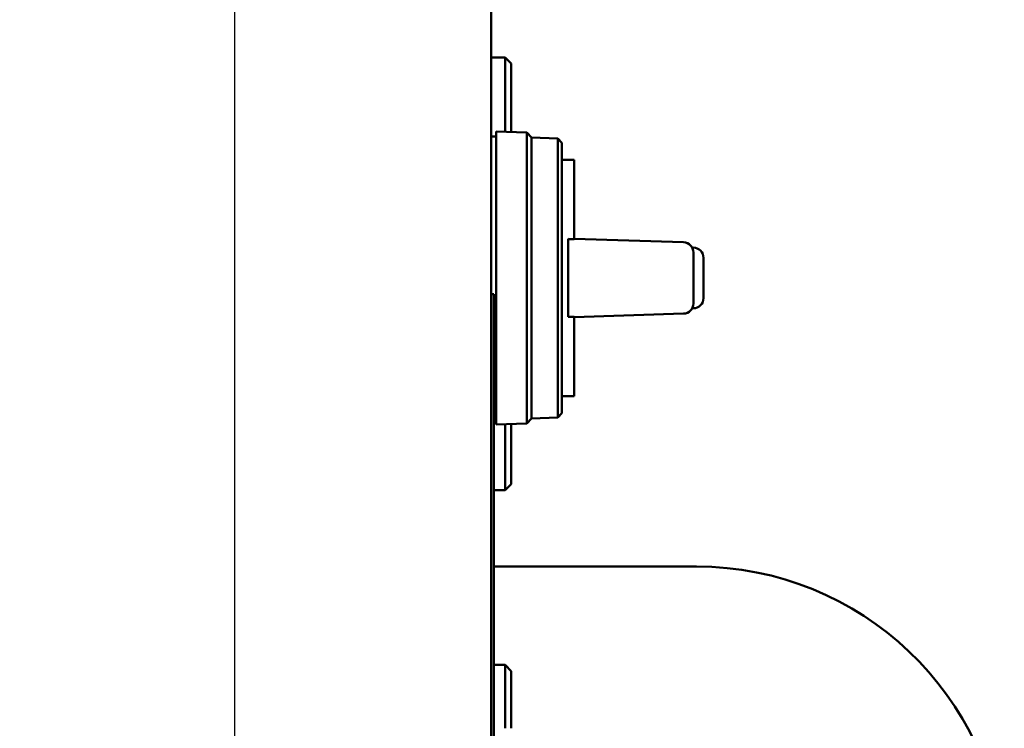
# Model space of a CAD drawing. Header units: inches. Extents: x 1 to 203, y 4 to 128.
# Tile 10 of 137: x 63.23 to 67.06, y 22.84 to 25.6. Entities that reach past the tile are written whole.
import ezdxf

# ---------------------------------------------------------------- set-up
doc = ezdxf.new("R2010")
doc.units = ezdxf.units.IN
doc.header["$LTSCALE"] = 6
doc.header["$MEASUREMENT"] = 0
doc.layers.add('Dimension (ANSI)', color=7, linetype='Continuous', lineweight=25)
doc.layers.add('Visible (ANSI)', color=7, linetype='Continuous', lineweight=50)
doc.styles.add('Note Text (ANSI)', font='tahoma.ttf')
doc.dimstyles.new('Default (ANSI)', dxfattribs={"dimscale": 6, "dimtxt": 0.12, "dimasz": 0.098425, "dimexe": 0.125, "dimexo": 0.0625, "dimgap": 0.031496, "dimtad": 0, "dimtih": 1, "dimtoh": 1, "dimrnd": 1e-08, "dimzin": 4, "dimdsep": 46, "dimtxsty": 'Note Text (ANSI)', "dimcen": 0.09, "dimdle": 0.393701, "dimclrd": 256, "dimclre": 256, "dimclrt": 256, "dimadec": 0, "dimazin": 1, "dimtfac": 1, "dimtofl": 0, "dimtmove": 0, "dimatfit": 3, "dimfxl": 1, "dimtolj": 1, "dimtzin": 4, "dimlwd": -1, "dimlwe": -1, "dimarcsym": 0})

# ---------------------------------------------------------------- blocks, each defined once
blk = doc.blocks.new('*D8')
at = {"layer": 'Defpoints', "color": 0, "transparency": 16777216}
for p in [(42.0658, 27.2542), (64.0658, 27.2542), (64.0658, 12.1361)]:
    blk.add_point(p, dxfattribs=at)
at = {"layer": 'Dimension (ANSI)', "transparency": 16777216}
for p, q in [((42.0658, 26.8792), (42.0658, 11.3861)), ((64.0658, 26.8792), (64.0658, 11.3861)), ((42.6564, 12.1361), (51.6922, 12.1361)), ((63.4753, 12.1361), (54.4395, 12.1361))]:
    blk.add_line(p, q, dxfattribs=at)
for points in [[(42.6564, 12.2345), (42.6564, 12.0376), (42.0658, 12.1361)], [(63.4753, 12.2345), (63.4753, 12.0376), (64.0658, 12.1361)]]:
    blk.add_solid(points, dxfattribs=at)
at = {"layer": 'Dimension (ANSI)', "transparency": 16777216, "insert": (51.8812, 12.511), "char_height": 0.72, "attachment_point": 1, "style": 'Note Text (ANSI)'}
blk.add_mtext('\\A1;22.00', dxfattribs=at)

msp = doc.modelspace()

# ---------------------------------------------------------------- linework, layer by layer
at = {"layer": 'Visible (ANSI)'}
for p, q in [((65.0658, 18.8269), (65.0658, 29.1189)), ((65.0658, 25.4578), (65.1205, 25.4578)), ((65.144, 25.4343), (65.1205, 25.4578)), ((65.1205, 25.4578), (65.1205, 25.1678)), ((65.144, 25.1671), (65.144, 25.4343)), ((65.0855, 24.027), (65.0855, 25.1688)), ((65.2044, 25.1654), (65.0855, 25.1688)), ((65.2044, 24.0304), (65.2044, 25.1654)), ((65.2233, 25.1454), (65.2044, 25.1654)), ((65.0658, 25.1491), (65.0855, 25.1491)), ((65.2233, 24.0504), (65.2233, 25.1454)), ((65.3257, 25.1417), (65.2233, 25.1452)), ((65.3257, 24.0541), (65.3257, 25.1417)), ((65.3414, 25.1249), (65.3257, 25.1417)), ((65.3414, 24.0709), (65.3414, 25.1249)), ((65.3887, 25.0585), (65.3414, 25.0585)), ((65.3887, 25.0585), (65.3887, 24.7491)), ((65.3651, 24.7499), (65.3651, 24.4459)), ((65.8151, 24.7369), (65.3887, 24.7507)), ((65.8532, 24.716), (65.8487, 24.716)), ((65.8532, 24.4982), (65.8532, 24.6976)), ((65.8926, 24.6767), (65.8926, 24.5192)), ((65.0658, 24.5347), (65.0758, 24.5347)), ((65.0758, 24.5347), (65.0758, 22.4048)), ((65.8487, 24.4798), (65.8532, 24.4798)), ((65.3887, 24.4451), (65.8151, 24.4589)), ((65.3887, 24.4467), (65.3887, 24.1373)), ((65.3887, 24.1373), (65.3414, 24.1373)), ((65.0758, 24.0467), (65.0855, 24.0467)), ((65.2233, 24.0504), (65.2044, 24.0304)), ((65.3257, 24.0541), (65.2233, 24.0507)), ((65.3414, 24.0709), (65.3257, 24.0541)), ((65.2044, 24.0304), (65.0855, 24.027)), ((65.1205, 24.028), (65.1205, 23.7703)), ((65.144, 23.7937), (65.144, 24.0287)), ((65.144, 23.7937), (65.1205, 23.7703)), ((65.0758, 23.7703), (65.1205, 23.7703)), ((65.0758, 23.4729), (65.8658, 23.4729)), ((65.0758, 23.0894), (65.1205, 23.0894)), ((65.144, 23.0659), (65.1205, 23.0894)), ((65.1205, 23.0894), (65.1205, 22.8425)), ((65.144, 22.8425), (65.144, 23.0659))]:
    msp.add_line(p, q, dxfattribs=at)
for centre, radius, start, end in [((65.8139, 24.6976), 0.0394, 0, 88.1524), ((65.8532, 24.6767), 0.0394, 0, 90), ((65.8532, 24.5192), 0.0394, 270, 0), ((65.8139, 24.4982), 0.0394, 271.8476, 0), ((65.8658, 22.2729), 1.2, 2.8431, 90)]:
    msp.add_arc(centre, radius, start, end, dxfattribs=at)
for points, knots in [([(65.3651, 24.7499), (65.369, 24.7498), (65.3729, 24.7497), (65.3808, 24.7494), (65.3847, 24.7493), (65.3887, 24.7491)], [-0.06003988, -0.06003988, -0.06003988, -0.06003988, -0.03002091, -0.03002091, -0.000001, -0.000001, -0.000001, -0.000001]), ([(65.3887, 24.4467), (65.3847, 24.4466), (65.3808, 24.4464), (65.3729, 24.4461), (65.369, 24.446), (65.3651, 24.4459)], [-0.060045, -0.060045, -0.060045, -0.060045, -0.03002266, -0.03002266, -0.0000012, -0.0000012, -0.0000012, -0.0000012])]:
    msp.add_open_spline(points, degree=3, knots=knots, dxfattribs=at)

# ---------------------------------------------------------------- dimensions: what is measured, and where the dimension line sits
at = {"layer": 'Dimension (ANSI)'}
dim = msp.add_linear_dim(base=(64.0658, 12.1361), p1=(42.0658, 27.2542), p2=(64.0658, 27.2542), angle=180, dimstyle='Default (ANSI)', override={"dimgap": 0.031496, "dimtih": 0, "dimtoh": 0, "dimdec": 2, "dimtol": 0, "dimlim": 0, "dimtp": 0, "dimtm": 0, "dimtdec": 2, "dimatfit": 1}, dxfattribs=at)
dim.commit()
dim.dimension.update_dxf_attribs({"geometry": '*D8', "text_midpoint": (53.0658, 12.1361), "dimtype": 160})

doc.saveas('drawing.dxf')
